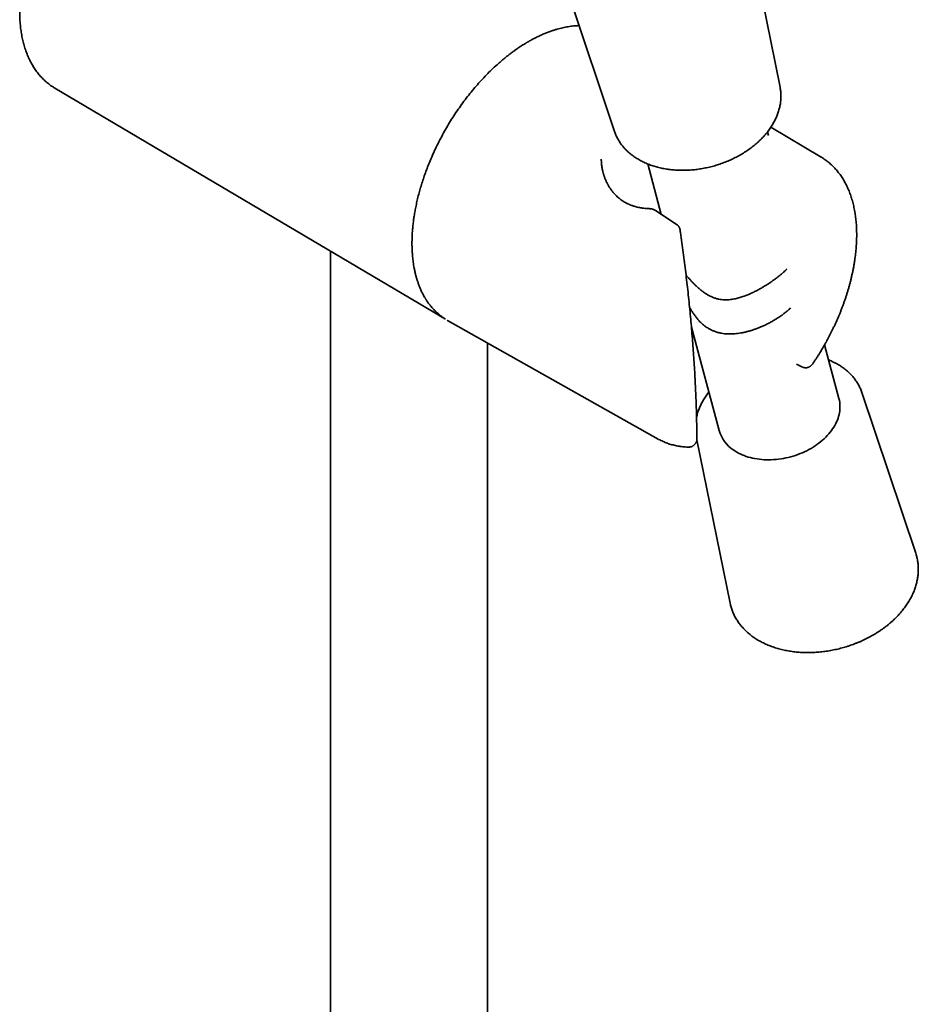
# Model space of a CAD drawing. Header units: millimetres. Extents: x 8 to 890, y 12 to 1884.
# Tile 9 of 27: x 689 to 797, y 476 to 595. Entities that reach past the tile are written whole.
import ezdxf

# ---------------------------------------------------------------- set-up
doc = ezdxf.new("R2010")
doc.units = ezdxf.units.MM

msp = doc.modelspace()

# ---------------------------------------------------------------- linework, layer by layer
at = {"color": 7, "linetype": 'Continuous', "lineweight": 35}
for p, q in [((780.59, 587.32), (777.49, 602.59)), ((754.93, 598.8), (760.57, 581.96)), ((692.91, 587.19), (739.52, 559.61)), ((785.55, 578.85), (779.47, 582.45)), ((760.57, 581.96), (760.58, 581.95)), ((779.2, 581.47), (779.08, 581.9)), ((758.97, 578.55), (758.97, 578.58)), ((785.55, 578.85), (785.55, 578.85)), ((764.59, 578.02), (766.22, 571.92)), ((768.14, 570.67), (765.53, 572.38)), ((768.51, 570.02), (768.51, 570.03)), ((726.22, 567.48), (726.22, 413.11)), ((740.33, 559.14), (740.39, 559.11)), ((740.39, 559.11), (765.87, 544.76)), ((769.88, 558.29), (773.23, 545.79)), ((745.22, 410.6), (745.22, 556.39)), ((787.71, 549.67), (785.98, 556.16)), ((782.57, 553.83), (783.24, 553.49)), ((790.48, 550.39), (790.48, 550.4)), ((796.99, 530.95), (790.48, 550.39)), ((770.55, 544.77), (770.54, 544.82)), ((770.54, 544.68), (774.55, 524.94))]:
    msp.add_line(p, q, dxfattribs=at)
at = {"color": 7, "linetype": 'Continuous', "lineweight": 35, "flags": 128}
for points in [[(780.62, 587.15), (780.62, 587.17), (780.59, 587.32)], [(787.71, 549.67), (787.72, 549.65), (787.77, 549.44), (787.81, 549.23), (787.83, 549.02), (787.84, 548.81), (787.84, 548.59), (787.83, 548.37), (787.81, 548.15), (787.77, 547.94), (787.73, 547.72), (787.67, 547.5), (787.6, 547.28), (787.52, 547.06), (787.43, 546.84), (787.32, 546.63), (787.21, 546.41), (787.08, 546.2), (786.95, 545.99), (786.8, 545.79), (786.64, 545.58), (786.48, 545.38), (786.3, 545.19), (786.12, 545), (785.92, 544.81), (785.72, 544.62), (785.51, 544.45), (785.29, 544.27), (785.06, 544.11), (784.83, 543.95), (784.59, 543.79), (784.34, 543.64), (784.08, 543.5), (783.82, 543.36), (783.56, 543.23), (783.29, 543.11), (783.01, 543), (782.73, 542.89), (782.45, 542.79), (782.17, 542.7), (781.88, 542.62), (781.59, 542.55), (781.29, 542.48), (781, 542.42), (780.71, 542.37), (780.41, 542.33), (780.12, 542.3), (779.82, 542.28), (779.53, 542.26), (779.24, 542.26), (778.95, 542.26), (778.66, 542.27), (778.37, 542.29), (778.09, 542.32), (777.82, 542.36), (777.54, 542.4), (777.27, 542.46), (777.01, 542.52), (776.75, 542.59), (776.5, 542.67), (776.26, 542.76), (776.02, 542.86), (775.79, 542.96), (775.56, 543.07), (775.35, 543.19), (775.14, 543.32), (774.94, 543.45)], [(796.99, 530.95), (797.03, 530.82), (797.05, 530.78)], [(774.59, 524.74), (774.59, 524.75), (774.55, 524.94)]]:
    msp.add_lwpolyline(points, dxfattribs=at)
at = {"color": 7, "linetype": 'Continuous', "lineweight": 35}
for centre, radius, start, end in [((742.91, 565.35), 6.67, 236.5887, 242.1693), ((777.27, 546.95), 4.2, 196.0047, 236.3724)]:
    msp.add_arc(centre, radius, start, end, dxfattribs=at)
for points, knots in [([(692.61, 609.78), (692.53, 609.64), (692.42, 609.45), (692.26, 609.16), (692.13, 608.92), (691.97, 608.62), (691.81, 608.31), (691.64, 607.99), (691.48, 607.65), (691.31, 607.3), (691.15, 606.94), (690.98, 606.58), (690.83, 606.21), (690.67, 605.83), (690.52, 605.46), (690.37, 605.07), (690.23, 604.69), (690.09, 604.3), (689.96, 603.91), (689.83, 603.52), (689.71, 603.13), (689.6, 602.74), (689.49, 602.35), (689.39, 601.96), (689.29, 601.56), (689.2, 601.17), (689.12, 600.78), (689.04, 600.39), (688.97, 600), (688.91, 599.61), (688.85, 599.22), (688.81, 598.84), (688.76, 598.46), (688.73, 598.08), (688.7, 597.7), (688.68, 597.32), (688.67, 596.95), (688.66, 596.58), (688.66, 596.22), (688.67, 595.86), (688.68, 595.5), (688.71, 595.14), (688.74, 594.79), (688.77, 594.45), (688.82, 594.11), (688.87, 593.77), (688.93, 593.44), (689, 593.11), (689.07, 592.79), (689.16, 592.48), (689.25, 592.17), (689.34, 591.86), (689.45, 591.56), (689.56, 591.27), (689.68, 590.99), (689.8, 590.71), (689.94, 590.44), (690.08, 590.17), (690.23, 589.92), (690.38, 589.66), (690.54, 589.42), (690.71, 589.19), (690.88, 588.96), (691.06, 588.74), (691.25, 588.53), (691.45, 588.33), (691.65, 588.13), (691.85, 587.94), (692.07, 587.77), (692.29, 587.6), (692.51, 587.44), (692.72, 587.3), (692.86, 587.22), (692.91, 587.19)], [0, 0, 0, 0, 0.015919, 0.022276, 0.032844, 0.043806, 0.055561, 0.067829, 0.080496, 0.093474, 0.106698, 0.120121, 0.133707, 0.147429, 0.161266, 0.1752, 0.189218, 0.203309, 0.217463, 0.231673, 0.245933, 0.260237, 0.274581, 0.288961, 0.303374, 0.317816, 0.332285, 0.346779, 0.361296, 0.375834, 0.390391, 0.404967, 0.419559, 0.434168, 0.448791, 0.463428, 0.478077, 0.492738, 0.50741, 0.522091, 0.536782, 0.55148, 0.566184, 0.580894, 0.595608, 0.610324, 0.625041, 0.639758, 0.654474, 0.669185, 0.683892, 0.698591, 0.713282, 0.727961, 0.742629, 0.757282, 0.77192, 0.786541, 0.801145, 0.815731, 0.830298, 0.844848, 0.859381, 0.873899, 0.888404, 0.902898, 0.917386, 0.931871, 0.946357, 0.960851, 0.975356, 0.989881, 1, 1, 1, 1]), ([(756.3, 594.74), (756.26, 594.74), (756.15, 594.74), (755.93, 594.72), (755.64, 594.7), (755.3, 594.66), (754.97, 594.61), (754.65, 594.56), (754.32, 594.49), (753.99, 594.41), (753.64, 594.32), (753.27, 594.2), (752.88, 594.07), (752.46, 593.92), (752.02, 593.74), (751.65, 593.57), (751.34, 593.43), (751.13, 593.32), (750.94, 593.23), (750.77, 593.14), (750.62, 593.06), (750.5, 592.99), (750.4, 592.94), (750.31, 592.89), (750.25, 592.85), (750.19, 592.82), (750.13, 592.78), (750.06, 592.75), (749.99, 592.7), (749.91, 592.65), (749.78, 592.58), (749.61, 592.47), (749.38, 592.33), (749.13, 592.17), (748.87, 591.99), (748.61, 591.81), (748.31, 591.6), (748, 591.36), (747.66, 591.1), (747.3, 590.82), (746.93, 590.5), (746.45, 590.09), (745.88, 589.57), (745.24, 588.94), (744.61, 588.29), (743.99, 587.6), (743.39, 586.89), (742.8, 586.16), (742.23, 585.4), (741.68, 584.63), (741.14, 583.83), (740.63, 583.02), (740.14, 582.19), (739.68, 581.35), (739.23, 580.49), (738.82, 579.63), (738.45, 578.81), (738.13, 578.03), (737.84, 577.3), (737.58, 576.58), (737.35, 575.87), (737.14, 575.19), (736.94, 574.51), (736.77, 573.82), (736.62, 573.14), (736.49, 572.5), (736.38, 571.88), (736.29, 571.3), (736.23, 570.81), (736.19, 570.43), (736.16, 570.13), (736.14, 569.84), (736.12, 569.56), (736.11, 569.29), (736.1, 569.04), (736.1, 568.82), (736.09, 568.64), (736.09, 568.48), (736.09, 568.35), (736.09, 568.24), (736.09, 568.14), (736.1, 568.03), (736.1, 567.9), (736.1, 567.74), (736.11, 567.54), (736.13, 567.31), (736.14, 567.06), (736.17, 566.78), (736.2, 566.47), (736.24, 566.14), (736.29, 565.78), (736.36, 565.41), (736.44, 565.01), (736.53, 564.62), (736.64, 564.24), (736.75, 563.86), (736.89, 563.47), (737.04, 563.08), (737.18, 562.74), (737.31, 562.47), (737.43, 562.25), (737.54, 562.04), (737.64, 561.87), (737.71, 561.75), (737.75, 561.68), (737.78, 561.64), (737.8, 561.6), (737.82, 561.57), (737.84, 561.54), (737.88, 561.48), (737.94, 561.4), (738.02, 561.28), (738.11, 561.15), (738.22, 561.01), (738.34, 560.85), (738.48, 560.68), (738.64, 560.5), (738.82, 560.32), (739.02, 560.12), (739.24, 559.92), (739.49, 559.71), (739.76, 559.51), (739.99, 559.35), (740.12, 559.27), (740.15, 559.25)], [0, 0, 0, 0, 0.003187, 0.008783, 0.018125, 0.027223, 0.036077, 0.044686, 0.053057, 0.06166, 0.070781, 0.080418, 0.090572, 0.101242, 0.112428, 0.12413, 0.130053, 0.135468, 0.140319, 0.144606, 0.148329, 0.151488, 0.154084, 0.156116, 0.157895, 0.159148, 0.160593, 0.162249, 0.164145, 0.166284, 0.168666, 0.173667, 0.179486, 0.186123, 0.192426, 0.199323, 0.206814, 0.214899, 0.223578, 0.232851, 0.242717, 0.253177, 0.270488, 0.287805, 0.305125, 0.322449, 0.339776, 0.357107, 0.374441, 0.39178, 0.409123, 0.42647, 0.443822, 0.461179, 0.478541, 0.495908, 0.513281, 0.527763, 0.542248, 0.5566, 0.570531, 0.584035, 0.59711, 0.611246, 0.624845, 0.637907, 0.650431, 0.662419, 0.673869, 0.680365, 0.686675, 0.692798, 0.698734, 0.704484, 0.709879, 0.714658, 0.718815, 0.722191, 0.725005, 0.727273, 0.72941, 0.731695, 0.734422, 0.738234, 0.742693, 0.747799, 0.753552, 0.76009, 0.767302, 0.775189, 0.783751, 0.792964, 0.80276, 0.813135, 0.822867, 0.833059, 0.843712, 0.854826, 0.866401, 0.872964, 0.879666, 0.886508, 0.893474, 0.896186, 0.898279, 0.899754, 0.900761, 0.901809, 0.902939, 0.904152, 0.907667, 0.911732, 0.916349, 0.921527, 0.92733, 0.93377, 0.940846, 0.948558, 0.956907, 0.965893, 0.975516, 0.985776, 0.996673, 1, 1, 1, 1]), ([(760.58, 581.95), (760.59, 581.92), (760.62, 581.81), (760.7, 581.63), (760.79, 581.4), (760.9, 581.18), (761.02, 580.97), (761.14, 580.76), (761.28, 580.55), (761.43, 580.35), (761.58, 580.15), (761.75, 579.96), (761.92, 579.77), (762.11, 579.59), (762.3, 579.41), (762.5, 579.24), (762.71, 579.07), (762.93, 578.91), (763.15, 578.76), (763.39, 578.62), (763.63, 578.48), (763.88, 578.35), (764.13, 578.22), (764.39, 578.1), (764.66, 577.99), (764.94, 577.89), (765.22, 577.79), (765.5, 577.7), (765.79, 577.62), (766.09, 577.55), (766.39, 577.48), (766.7, 577.43), (767.01, 577.38), (767.32, 577.34), (767.63, 577.3), (767.95, 577.28), (768.27, 577.26), (768.6, 577.25), (768.92, 577.25), (769.25, 577.26), (769.58, 577.27), (769.91, 577.29), (770.24, 577.33), (770.57, 577.36), (770.9, 577.41), (771.23, 577.47), (771.55, 577.53), (771.88, 577.6), (772.21, 577.68), (772.53, 577.76), (772.85, 577.85), (773.17, 577.96), (773.49, 578.06), (773.81, 578.18), (774.12, 578.3), (774.42, 578.43), (774.73, 578.56), (775.02, 578.71), (775.32, 578.85), (775.61, 579.01), (775.89, 579.17), (776.17, 579.34), (776.44, 579.51), (776.71, 579.69), (776.96, 579.88), (777.22, 580.07), (777.46, 580.26), (777.7, 580.46), (777.93, 580.67), (778.16, 580.88), (778.37, 581.09), (778.58, 581.31), (778.78, 581.53), (778.97, 581.76), (779.15, 581.99), (779.32, 582.22), (779.48, 582.46), (779.63, 582.69), (779.78, 582.93), (779.91, 583.18), (780.03, 583.42), (780.15, 583.67), (780.25, 583.92), (780.34, 584.17), (780.42, 584.42), (780.5, 584.67), (780.56, 584.92), (780.61, 585.17), (780.65, 585.42), (780.68, 585.67), (780.69, 585.92), (780.7, 586.17), (780.7, 586.41), (780.69, 586.66), (780.66, 586.9), (780.64, 587.06), (780.62, 587.15), (780.62, 587.15)], [0, 0, 0, 0, 0.004114, 0.014617, 0.025124, 0.035637, 0.046158, 0.05669, 0.067233, 0.077791, 0.088363, 0.09895, 0.109554, 0.120173, 0.130808, 0.141459, 0.152124, 0.162803, 0.173495, 0.184199, 0.194914, 0.205638, 0.216371, 0.227111, 0.237857, 0.248608, 0.259364, 0.270122, 0.280884, 0.291647, 0.302412, 0.313178, 0.323944, 0.33471, 0.345475, 0.356241, 0.367005, 0.377769, 0.388532, 0.399294, 0.410055, 0.420815, 0.431574, 0.442333, 0.453091, 0.463848, 0.474605, 0.485362, 0.496119, 0.506875, 0.517632, 0.528389, 0.539147, 0.549904, 0.560663, 0.571422, 0.582183, 0.592944, 0.603706, 0.61447, 0.625235, 0.636001, 0.646768, 0.657537, 0.668307, 0.679078, 0.68985, 0.700623, 0.711397, 0.722171, 0.732944, 0.743717, 0.754488, 0.765258, 0.776024, 0.786787, 0.797546, 0.808299, 0.819045, 0.829784, 0.840513, 0.851232, 0.86194, 0.872635, 0.883317, 0.893983, 0.904634, 0.915269, 0.925888, 0.936489, 0.947075, 0.957644, 0.968199, 0.97874, 0.98927, 0.999789, 1, 1, 1, 1]), ([(764.77, 572.62), (764.72, 572.62), (764.55, 572.62), (764.29, 572.64), (763.99, 572.68), (763.71, 572.72), (763.45, 572.77), (763.2, 572.83), (762.98, 572.9), (762.79, 572.96), (762.64, 573.01), (762.53, 573.05), (762.45, 573.09), (762.39, 573.11), (762.33, 573.14), (762.25, 573.17), (762.15, 573.22), (762.02, 573.28), (761.82, 573.39), (761.54, 573.56), (761.21, 573.8), (760.94, 574.02), (760.73, 574.23), (760.57, 574.39), (760.43, 574.56), (760.3, 574.71), (760.21, 574.84), (760.12, 574.96), (760.03, 575.09), (759.94, 575.23), (759.84, 575.39), (759.76, 575.55), (759.68, 575.7), (759.61, 575.83), (759.55, 575.97), (759.48, 576.12), (759.42, 576.27), (759.37, 576.41), (759.33, 576.52), (759.3, 576.62), (759.28, 576.69), (759.26, 576.76), (759.24, 576.83), (759.21, 576.93), (759.18, 577.04), (759.15, 577.17), (759.11, 577.33), (759.07, 577.54), (759.04, 577.77), (759.01, 578.02), (758.99, 578.24), (758.98, 578.42), (758.98, 578.53), (758.97, 578.58)], [0, 0, 0, 0, 0.015531, 0.048925, 0.079771, 0.108086, 0.133886, 0.162623, 0.187472, 0.208445, 0.225551, 0.2376, 0.246553, 0.252734, 0.259467, 0.26763, 0.280481, 0.295781, 0.312894, 0.35715, 0.402131, 0.447173, 0.473383, 0.49935, 0.524417, 0.546556, 0.562927, 0.578308, 0.595457, 0.614479, 0.635279, 0.657573, 0.67342, 0.689938, 0.707127, 0.724988, 0.74301, 0.758882, 0.772319, 0.783298, 0.791851, 0.798208, 0.805897, 0.81612, 0.828627, 0.843578, 0.860974, 0.880814, 0.910673, 0.937589, 0.961441, 0.98224, 1, 1, 1, 1]), ([(785.86, 555.95), (785.94, 556.09), (786.05, 556.28), (786.21, 556.57), (786.34, 556.82), (786.5, 557.12), (786.66, 557.43), (786.83, 557.76), (786.99, 558.1), (787.16, 558.45), (787.33, 558.81), (787.49, 559.18), (787.65, 559.55), (787.81, 559.92), (787.96, 560.3), (788.11, 560.69), (788.25, 561.08), (788.39, 561.46), (788.53, 561.86), (788.65, 562.25), (788.78, 562.64), (788.89, 563.04), (789, 563.43), (789.11, 563.83), (789.2, 564.22), (789.29, 564.62), (789.38, 565.01), (789.46, 565.41), (789.53, 565.8), (789.59, 566.19), (789.65, 566.58), (789.7, 566.97), (789.75, 567.35), (789.78, 567.74), (789.81, 568.12), (789.83, 568.5), (789.85, 568.87), (789.86, 569.24), (789.86, 569.61), (789.85, 569.98), (789.84, 570.34), (789.82, 570.7), (789.79, 571.05), (789.75, 571.4), (789.71, 571.74), (789.66, 572.08), (789.6, 572.42), (789.53, 572.75), (789.46, 573.07), (789.38, 573.39), (789.29, 573.71), (789.2, 574.02), (789.1, 574.32), (788.99, 574.61), (788.87, 574.9), (788.74, 575.18), (788.61, 575.46), (788.47, 575.73), (788.33, 575.99), (788.18, 576.25), (788.02, 576.49), (787.85, 576.73), (787.68, 576.96), (787.5, 577.19), (787.31, 577.4), (787.12, 577.61), (786.92, 577.81), (786.71, 578), (786.5, 578.19), (786.28, 578.36), (786.06, 578.53), (785.83, 578.68), (785.66, 578.79), (785.56, 578.85), (785.55, 578.85)], [0, 0, 0, 0, 0.015807, 0.022119, 0.03261, 0.043493, 0.055163, 0.067343, 0.079919, 0.092803, 0.105932, 0.119258, 0.132746, 0.14637, 0.160106, 0.17394, 0.187857, 0.201847, 0.215899, 0.230007, 0.244164, 0.258366, 0.272607, 0.286883, 0.301192, 0.31553, 0.329895, 0.344285, 0.358697, 0.37313, 0.387583, 0.402054, 0.416541, 0.431045, 0.445562, 0.460094, 0.474637, 0.489193, 0.503759, 0.518335, 0.53292, 0.547513, 0.562112, 0.576717, 0.591326, 0.605938, 0.620551, 0.635165, 0.649777, 0.664387, 0.678992, 0.693591, 0.708181, 0.722762, 0.737332, 0.751889, 0.766431, 0.780957, 0.795467, 0.809959, 0.824434, 0.838891, 0.853332, 0.867757, 0.882168, 0.896569, 0.910962, 0.92535, 0.939738, 0.954131, 0.968533, 0.982952, 0.997391, 1, 1, 1, 1]), ([(765.53, 572.38), (765.48, 572.41), (765.38, 572.47), (765.23, 572.53), (765.08, 572.58), (764.92, 572.61), (764.82, 572.61), (764.76, 572.62)], [0, 0, 0, 0, 0.2044987, 0.4398176, 0.613571, 0.800495, 1, 1, 1, 1]), ([(768.24, 570.59), (768.23, 570.6), (768.19, 570.63), (768.16, 570.66), (768.14, 570.67)], [0, 0, 0, 0, 0.452642, 1, 1, 1, 1]), ([(768.51, 570.02), (768.5, 570.05), (768.49, 570.12), (768.47, 570.2), (768.45, 570.27), (768.42, 570.33), (768.4, 570.38), (768.37, 570.44), (768.32, 570.51), (768.27, 570.56), (768.24, 570.59)], [0, 0, 0, 0, 0.155665, 0.292353, 0.406987, 0.497325, 0.577493, 0.681901, 0.819832, 1, 1, 1, 1]), ([(770.54, 544.8), (770.54, 544.94), (770.54, 545.45), (770.52, 546.34), (770.5, 547.47), (770.47, 548.59), (770.42, 549.73), (770.38, 550.86), (770.32, 552.01), (770.26, 553.15), (770.18, 554.31), (770.1, 555.47), (770.02, 556.63), (769.92, 557.8), (769.82, 558.97), (769.71, 560.14), (769.59, 561.33), (769.47, 562.51), (769.33, 563.7), (769.19, 564.9), (769.05, 566.09), (768.89, 567.3), (768.73, 568.5), (768.6, 569.41), (768.52, 569.92), (768.51, 570.02)], [0, 0, 0, 0, 0.017675, 0.063897, 0.11012, 0.156344, 0.202568, 0.248794, 0.29502, 0.341246, 0.387474, 0.433702, 0.479931, 0.52616, 0.57239, 0.618621, 0.664853, 0.711085, 0.757319, 0.803553, 0.849788, 0.896025, 0.942262, 0.9885, 1, 1, 1, 1]), ([(769.23, 564.58), (769.3, 564.49), (769.46, 564.31), (769.71, 564.04), (769.97, 563.75), (770.24, 563.48), (770.51, 563.21), (770.8, 562.95), (771.1, 562.7), (771.41, 562.47), (771.73, 562.26), (772.07, 562.06), (772.42, 561.9), (772.78, 561.77), (773.15, 561.68), (773.53, 561.62), (773.91, 561.59), (774.25, 561.6), (774.55, 561.62), (774.9, 561.67), (775.34, 561.75), (775.85, 561.9), (776.34, 562.06), (776.79, 562.24), (777.21, 562.43), (777.63, 562.63), (778.03, 562.85), (778.42, 563.06), (778.77, 563.28), (779.1, 563.49), (779.43, 563.7), (779.63, 563.84), (779.74, 563.92)], [0, 0, 0, 0, 0.0279044, 0.0592711, 0.0907244, 0.1222177, 0.1537859, 0.185391, 0.2170762, 0.2488377, 0.2802043, 0.3117387, 0.3435153, 0.3756181, 0.4070437, 0.4387652, 0.470741, 0.5029285, 0.5250253, 0.5471702, 0.5917493, 0.6366134, 0.6817272, 0.7192092, 0.7567279, 0.7943845, 0.8320282, 0.8698265, 0.9022023, 0.9346867, 0.9672846, 1, 1, 1, 1]), ([(779.74, 563.92), (779.84, 563.99), (780.04, 564.14), (780.34, 564.36), (780.62, 564.59), (780.88, 564.81), (781.14, 565.04), (781.31, 565.21), (781.39, 565.3), (781.4, 565.31)], [0, 0, 0, 0, 0.160842, 0.322272, 0.484352, 0.647004, 0.810279, 0.974088, 1, 1, 1, 1]), ([(769.66, 560.66), (769.7, 560.59), (769.81, 560.4), (770, 560.1), (770.23, 559.76), (770.47, 559.44), (770.73, 559.13), (771.02, 558.83), (771.33, 558.55), (771.67, 558.3), (772.01, 558.08), (772.37, 557.9), (772.74, 557.75), (773.13, 557.63), (773.5, 557.55), (773.87, 557.5), (774.22, 557.47), (774.58, 557.46), (774.94, 557.48), (775.31, 557.51), (775.67, 557.55), (776.04, 557.62), (776.41, 557.7), (776.78, 557.79), (777.15, 557.9), (777.53, 558.03), (777.9, 558.17), (778.29, 558.32), (778.68, 558.5), (779.06, 558.68), (779.44, 558.88), (779.81, 559.09), (780.17, 559.31), (780.51, 559.53), (780.83, 559.76), (781.15, 559.99), (781.45, 560.23), (781.69, 560.44), (781.82, 560.57), (781.87, 560.61)], [0, 0, 0, 0, 0.017534, 0.044665, 0.071837, 0.099115, 0.126497, 0.155399, 0.18453, 0.213907, 0.243531, 0.272382, 0.301435, 0.330676, 0.360085, 0.385761, 0.411544, 0.437411, 0.463387, 0.489438, 0.515576, 0.541687, 0.567881, 0.594143, 0.620501, 0.646929, 0.673441, 0.701978, 0.730627, 0.75937, 0.788247, 0.817225, 0.846322, 0.873946, 0.901677, 0.929499, 0.95745, 0.985494, 1, 1, 1, 1]), ([(739.81, 559.45), (739.86, 559.42), (739.92, 559.39), (739.98, 559.36), (739.98, 559.36)], [0, 0, 0, 0, 0.949528, 1, 1, 1, 1]), ([(784.52, 553.82), (784.53, 553.83), (784.61, 553.96), (784.77, 554.2), (785, 554.55), (785.21, 554.88), (785.39, 555.16), (785.55, 555.42), (785.7, 555.67), (785.8, 555.85), (785.86, 555.95)], [0, 0, 0, 0, 0.016078, 0.183889, 0.348728, 0.507015, 0.651318, 0.753414, 0.865629, 1, 1, 1, 1]), ([(783.24, 553.49), (783.25, 553.49), (783.28, 553.47), (783.33, 553.45), (783.38, 553.43), (783.42, 553.42), (783.43, 553.42)], [0, 0, 0, 0, 0.1362148, 0.4470235, 0.8193763, 1, 1, 1, 1]), ([(783.43, 553.42), (783.46, 553.41), (783.51, 553.4), (783.59, 553.39), (783.66, 553.39), (783.74, 553.39), (783.83, 553.39), (783.93, 553.41), (784.02, 553.44), (784.12, 553.48), (784.21, 553.53), (784.29, 553.58), (784.37, 553.65), (784.44, 553.72), (784.49, 553.78), (784.51, 553.82), (784.52, 553.82)], [0, 0, 0, 0, 0.08522, 0.122141, 0.184811, 0.252781, 0.32701, 0.405023, 0.485346, 0.567041, 0.649562, 0.732597, 0.815965, 0.899558, 0.983311, 1, 1, 1, 1]), ([(790.48, 550.4), (790.48, 550.4), (790.46, 550.48), (790.4, 550.63), (790.31, 550.86), (790.2, 551.08), (790.09, 551.3), (789.97, 551.51), (789.83, 551.72), (789.69, 551.92), (789.54, 552.12), (789.38, 552.32), (789.21, 552.51), (789.03, 552.69), (788.84, 552.87), (788.64, 553.05), (788.43, 553.21), (788.22, 553.37), (788, 553.53), (787.77, 553.68), (787.53, 553.82), (787.28, 553.95), (787.03, 554.08), (786.77, 554.2), (786.58, 554.29), (786.48, 554.33), (786.47, 554.33)], [0, 0, 0, 0, 0.000279, 0.044944, 0.089621, 0.13432, 0.17905, 0.223821, 0.268641, 0.313516, 0.358452, 0.403452, 0.44852, 0.493655, 0.538858, 0.584128, 0.629462, 0.674856, 0.720307, 0.76581, 0.811361, 0.856954, 0.902585, 0.948248, 0.99394, 1, 1, 1, 1]), ([(771.98, 550.45), (771.92, 550.37), (771.81, 550.22), (771.64, 549.99), (771.48, 549.75), (771.34, 549.52), (771.2, 549.27), (771.07, 549.03), (770.96, 548.78), (770.85, 548.53), (770.75, 548.29), (770.67, 548.04), (770.59, 547.79), (770.53, 547.58), (770.51, 547.45), (770.5, 547.41)], [0, 0, 0, 0, 0.077597, 0.158191, 0.238746, 0.319254, 0.399708, 0.480098, 0.560415, 0.64065, 0.720793, 0.800837, 0.880772, 0.960594, 1, 1, 1, 1]), ([(765.88, 544.76), (765.9, 544.75), (766, 544.69), (766.2, 544.59), (766.45, 544.47), (766.71, 544.36), (766.97, 544.25), (767.24, 544.16), (767.52, 544.08), (767.8, 544.01), (768.09, 543.94), (768.38, 543.89), (768.68, 543.85), (768.98, 543.82), (769.26, 543.8), (769.44, 543.79), (769.52, 543.79)], [0, 0, 0, 0, 0.022189, 0.097132, 0.17227, 0.247634, 0.323254, 0.399157, 0.47537, 0.551914, 0.628809, 0.70607, 0.783708, 0.86173, 0.940137, 1, 1, 1, 1]), ([(769.52, 543.79), (769.53, 543.79), (769.58, 543.79), (769.66, 543.8), (769.77, 543.81), (769.87, 543.84), (769.96, 543.88), (770.06, 543.93), (770.14, 543.99), (770.22, 544.05), (770.3, 544.13), (770.36, 544.21), (770.42, 544.3), (770.46, 544.39), (770.5, 544.49), (770.53, 544.59), (770.54, 544.68), (770.54, 544.75), (770.55, 544.77)], [0, 0, 0, 0, 0.024933, 0.091002, 0.157071, 0.223142, 0.289214, 0.355287, 0.421363, 0.487441, 0.553524, 0.619616, 0.685721, 0.751857, 0.818067, 0.884516, 0.952521, 1, 1, 1, 1]), ([(774.6, 524.74), (774.6, 524.72), (774.62, 524.62), (774.67, 524.44), (774.75, 524.2), (774.84, 523.96), (774.93, 523.72), (775.04, 523.48), (775.16, 523.25), (775.29, 523.03), (775.43, 522.81), (775.57, 522.59), (775.73, 522.38), (775.9, 522.17), (776.07, 521.96), (776.26, 521.77), (776.45, 521.57), (776.65, 521.39), (776.87, 521.21), (777.09, 521.03), (777.31, 520.86), (777.55, 520.7), (777.8, 520.54), (778.05, 520.39), (778.31, 520.25), (778.57, 520.11), (778.85, 519.98), (779.13, 519.86), (779.41, 519.75), (779.71, 519.64), (780, 519.54), (780.31, 519.45), (780.62, 519.36), (780.93, 519.29), (781.25, 519.22), (781.57, 519.16), (781.9, 519.11), (782.23, 519.06), (782.56, 519.02), (782.89, 518.99), (783.23, 518.97), (783.58, 518.96), (783.92, 518.95), (784.26, 518.96), (784.61, 518.97), (784.96, 518.99), (785.31, 519.01), (785.66, 519.05), (786.01, 519.09), (786.36, 519.14), (786.7, 519.2), (787.05, 519.27), (787.4, 519.34), (787.74, 519.42), (788.09, 519.51), (788.43, 519.61), (788.77, 519.71), (789.11, 519.83), (789.44, 519.94), (789.77, 520.07), (790.1, 520.2), (790.42, 520.34), (790.74, 520.49), (791.05, 520.64), (791.36, 520.8), (791.66, 520.97), (791.96, 521.14), (792.26, 521.32), (792.54, 521.5), (792.83, 521.69), (793.1, 521.89), (793.37, 522.09), (793.63, 522.29), (793.88, 522.5), (794.13, 522.72), (794.37, 522.94), (794.6, 523.16), (794.82, 523.39), (795.04, 523.62), (795.24, 523.86), (795.44, 524.1), (795.63, 524.35), (795.81, 524.59), (795.98, 524.84), (796.14, 525.09), (796.29, 525.35), (796.43, 525.61), (796.56, 525.86), (796.68, 526.13), (796.79, 526.39), (796.89, 526.65), (796.98, 526.91), (797.06, 527.18), (797.12, 527.44), (797.18, 527.71), (797.23, 527.97), (797.27, 528.24), (797.29, 528.5), (797.31, 528.76), (797.31, 529.02), (797.3, 529.28), (797.29, 529.54), (797.26, 529.8), (797.22, 530.05), (797.17, 530.31), (797.12, 530.55), (797.07, 530.7), (797.05, 530.77)], [0, 0, 0, 0, 0.001768, 0.011221, 0.020673, 0.030125, 0.039579, 0.049038, 0.058502, 0.067973, 0.077453, 0.086942, 0.096442, 0.105954, 0.115478, 0.125014, 0.134563, 0.144123, 0.153695, 0.163279, 0.172873, 0.182477, 0.192091, 0.201712, 0.211342, 0.220977, 0.230619, 0.240266, 0.249917, 0.259572, 0.26923, 0.27889, 0.288551, 0.298215, 0.307879, 0.317544, 0.327209, 0.336874, 0.346539, 0.356203, 0.365867, 0.37553, 0.385193, 0.394855, 0.404516, 0.414177, 0.423837, 0.433496, 0.443155, 0.452814, 0.462472, 0.472129, 0.481787, 0.491444, 0.501101, 0.510759, 0.520416, 0.530074, 0.539732, 0.549391, 0.55905, 0.568709, 0.57837, 0.588031, 0.597693, 0.607356, 0.61702, 0.626685, 0.636351, 0.646018, 0.655686, 0.665355, 0.675024, 0.684695, 0.694365, 0.704036, 0.713707, 0.723377, 0.733047, 0.742715, 0.752382, 0.762046, 0.771708, 0.781365, 0.791019, 0.800667, 0.810309, 0.819944, 0.829572, 0.839191, 0.8488, 0.858399, 0.867987, 0.877563, 0.887127, 0.896679, 0.906218, 0.915744, 0.925258, 0.93476, 0.94425, 0.953731, 0.963203, 0.972668, 0.982126, 0.991581, 1, 1, 1, 1])]:
    msp.add_open_spline(points, degree=3, knots=knots, dxfattribs=at)

doc.saveas('drawing.dxf')
